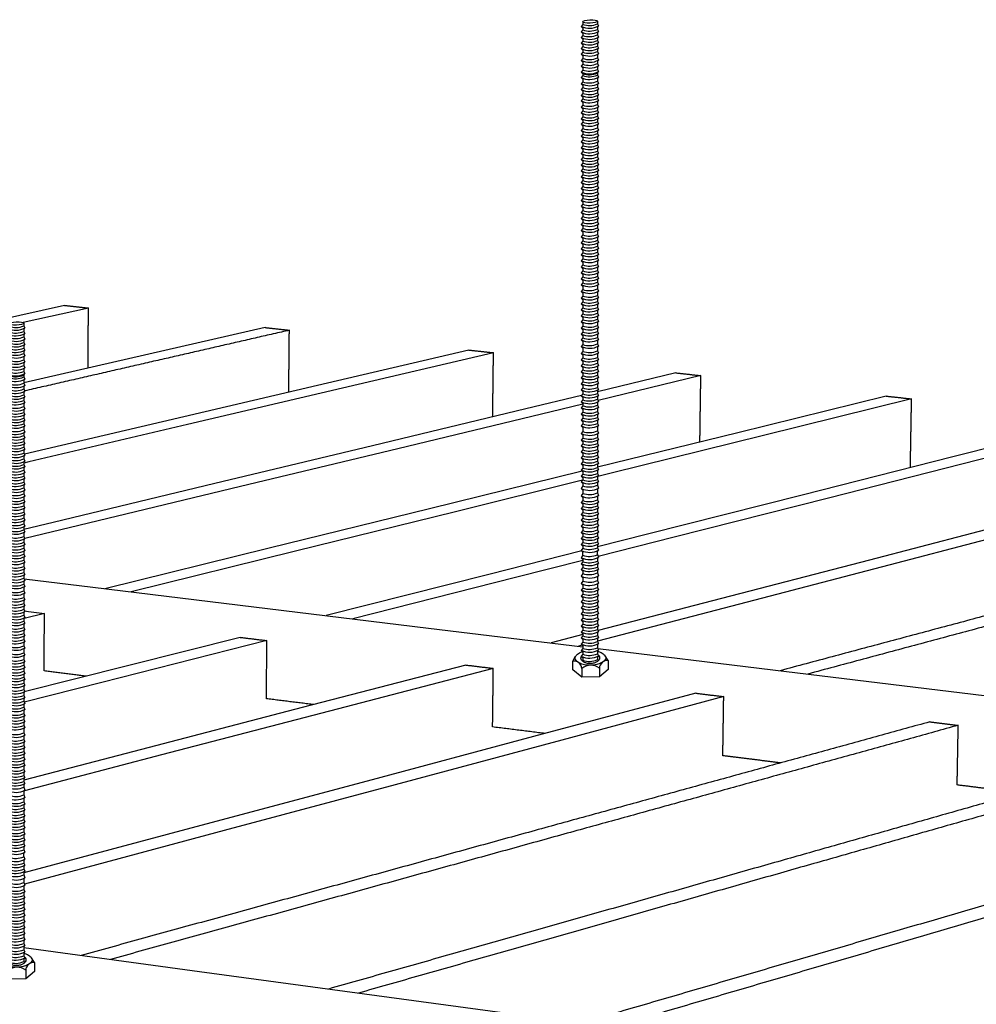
# Model space of a CAD drawing. Header units: millimetres. Extents: x 2538 to 24562, y 4449 to 23795.
# Tile 22 of 256: x 7287 to 7517, y 6933 to 7170. Entities that reach past the tile are written whole.
import ezdxf

# ---------------------------------------------------------------- set-up
doc = ezdxf.new("R2010")
doc.units = ezdxf.units.MM
doc.layers.add('_HD_tornillo', color=30, linetype='Continuous')
doc.layers.add('Make2D$Visible$Curves', color=7, linetype='Continuous', true_color=0x000000)

# ---------------------------------------------------------------- blocks, each defined once
blk = doc.blocks.new('varilla roscada ISO')
for p, q in [((1059.908, -963.578), (1059.822, -963.695)), ((1059.822, -963.695), (1059.908, -963.791)), ((1059.908, -963.455), (1059.908, -963.578)), ((1059.908, -963.777), (1059.908, -963.901)), ((1060.76, -963.391), (1060.76, -963.521)), ((1060.76, -963.421), (1060.76, -963.545)), ((1060.76, -963.758), (1060.832, -963.67)), ((1060.76, -963.744), (1060.76, -963.868)), ((1060.761, -963.545), (1060.832, -963.67)), ((1059.908, -963.901), (1059.822, -964.017)), ((1059.822, -964.017), (1059.908, -964.114)), ((1059.908, -964.223), (1059.822, -964.339)), ((1059.822, -964.339), (1059.908, -964.436)), ((1059.908, -964.1), (1059.908, -964.223)), ((1060.76, -964.081), (1060.832, -963.993)), ((1060.76, -964.066), (1060.76, -964.19)), ((1060.76, -964.403), (1060.832, -964.315)), ((1060.761, -963.867), (1060.832, -963.993)), ((1060.761, -964.19), (1060.832, -964.315)), ((1059.908, -964.546), (1059.822, -964.662)), ((1059.822, -964.662), (1059.908, -964.759)), ((1059.908, -964.868), (1059.822, -964.984)), ((1059.908, -964.422), (1059.908, -964.546)), ((1059.908, -964.744), (1059.908, -964.868)), ((1060.76, -964.389), (1060.76, -964.513)), ((1060.76, -964.726), (1060.832, -964.638)), ((1060.76, -964.711), (1060.76, -964.835)), ((1060.761, -964.512), (1060.832, -964.638)), ((1060.761, -964.835), (1060.832, -964.96)), ((1059.822, -964.984), (1059.908, -965.081)), ((1059.908, -965.191), (1059.822, -965.307)), ((1059.822, -965.307), (1059.908, -965.404)), ((1059.908, -965.081), (1059.908, -965.191)), ((1059.908, -965.404), (1059.908, -965.552)), ((1060.76, -965.048), (1060.832, -964.96)), ((1060.76, -965.048), (1060.76, -965.158)), ((1060.76, -965.371), (1060.832, -965.283)), ((1060.76, -965.371), (1060.76, -965.518)), ((1060.761, -965.157), (1060.832, -965.283)), ((1059.908, -965.552), (1059.822, -965.668)), ((1059.822, -965.668), (1059.908, -965.765)), ((1059.822, -965.668), (1059.908, -965.765)), ((1059.908, -965.887), (1059.822, -966.003)), ((1059.822, -966.003), (1059.908, -966.1)), ((1059.908, -965.765), (1059.908, -965.887)), ((1060.76, -965.731), (1060.832, -965.644)), ((1060.76, -965.731), (1060.832, -965.644)), ((1060.76, -965.731), (1060.76, -965.854)), ((1060.76, -966.067), (1060.832, -965.979)), ((1060.761, -965.518), (1060.832, -965.644)), ((1060.761, -965.853), (1060.832, -965.979)), ((1059.908, -966.224), (1059.822, -966.34)), ((1059.822, -966.34), (1059.908, -966.437)), ((1059.908, -966.546), (1059.822, -966.662)), ((1059.908, -966.1), (1059.908, -966.224)), ((1059.908, -966.437), (1059.908, -966.546)), ((1060.76, -966.067), (1060.76, -966.191)), ((1060.76, -966.404), (1060.832, -966.316)), ((1060.76, -966.404), (1060.76, -966.513)), ((1060.761, -966.19), (1060.832, -966.316)), ((1060.761, -966.513), (1060.832, -966.638)), ((1059.822, -966.662), (1059.908, -966.759)), ((1059.908, -966.907), (1059.822, -967.023)), ((1059.822, -967.023), (1059.908, -967.12)), ((1059.822, -967.023), (1059.908, -967.12)), ((1059.908, -966.759), (1059.908, -966.907)), ((1059.908, -967.12), (1059.908, -967.243)), ((1060.76, -966.726), (1060.832, -966.638)), ((1060.76, -966.726), (1060.76, -966.874)), ((1060.76, -967.087), (1060.832, -966.999)), ((1060.76, -967.087), (1060.832, -966.999)), ((1060.76, -967.087), (1060.76, -967.209)), ((1060.761, -966.873), (1060.832, -966.999)), ((1059.908, -967.243), (1059.822, -967.359)), ((1059.822, -967.359), (1059.908, -967.456)), ((1059.908, -967.579), (1059.822, -967.696)), ((1059.822, -967.696), (1059.908, -967.792)), ((1059.908, -967.456), (1059.908, -967.579)), ((1060.76, -967.423), (1060.832, -967.335)), ((1060.76, -967.423), (1060.76, -967.546)), ((1060.76, -967.759), (1060.832, -967.672)), ((1060.76, -967.759), (1060.76, -967.869)), ((1060.761, -967.209), (1060.832, -967.335)), ((1060.761, -967.546), (1060.832, -967.672)), ((1059.908, -967.902), (1059.822, -968.018)), ((1059.822, -968.018), (1059.908, -968.115)), ((1059.908, -968.263), (1059.822, -968.379)), ((1059.908, -967.792), (1059.908, -967.902)), ((1059.908, -968.115), (1059.908, -968.263)), ((1060.76, -968.082), (1060.832, -967.994)), ((1060.76, -968.082), (1060.76, -968.23)), ((1060.761, -967.868), (1060.832, -967.994)), ((1060.761, -968.229), (1060.832, -968.355)), ((1059.822, -968.379), (1059.908, -968.476)), ((1059.822, -968.379), (1059.908, -968.476)), ((1059.908, -968.598), (1059.822, -968.714)), ((1059.822, -968.714), (1059.908, -968.811)), ((1059.908, -968.476), (1059.908, -968.598)), ((1059.908, -968.811), (1059.908, -968.935)), ((1060.76, -968.443), (1060.832, -968.355)), ((1060.76, -968.443), (1060.832, -968.355)), ((1060.76, -968.443), (1060.76, -968.565)), ((1060.76, -968.778), (1060.832, -968.69)), ((1060.76, -968.778), (1060.76, -968.902)), ((1060.761, -968.565), (1060.832, -968.69)), ((1060.761, -968.901), (1060.832, -969.027)), ((1059.908, -968.935), (1059.822, -969.051)), ((1059.822, -969.051), (1059.908, -969.148)), ((1059.908, -969.258), (1059.822, -969.374)), ((1059.822, -969.374), (1059.908, -969.471)), ((1059.908, -969.148), (1059.908, -969.258)), ((1059.908, -969.471), (1059.908, -969.618)), ((1060.76, -969.115), (1060.832, -969.027)), ((1060.76, -969.115), (1060.76, -969.224)), ((1060.76, -969.437), (1060.832, -969.35)), ((1060.76, -969.437), (1060.76, -969.585)), ((1060.761, -969.224), (1060.832, -969.35)), ((1059.908, -969.618), (1059.822, -969.735)), ((1059.822, -969.735), (1059.908, -969.831)), ((1059.908, -969.943), (1059.822, -970.059)), ((1059.822, -970.059), (1059.908, -970.156)), ((1059.908, -969.831), (1059.908, -969.943)), ((1060.76, -969.798), (1060.832, -969.711)), ((1060.76, -969.798), (1060.76, -969.91)), ((1060.76, -970.123), (1060.832, -970.035)), ((1060.761, -969.585), (1060.832, -969.711)), ((1060.761, -969.909), (1060.832, -970.035)), ((1059.908, -970.279), (1059.822, -970.395)), ((1059.822, -970.395), (1059.908, -970.492)), ((1059.908, -970.615), (1059.822, -970.731)), ((1059.908, -970.156), (1059.908, -970.279)), ((1059.908, -970.492), (1059.908, -970.615)), ((1060.76, -970.123), (1060.76, -970.245)), ((1060.76, -970.458), (1060.832, -970.371)), ((1060.76, -970.458), (1060.76, -970.582)), ((1060.761, -970.245), (1060.832, -970.371)), ((1060.761, -970.582), (1060.832, -970.707)), ((1059.822, -970.731), (1059.908, -970.828)), ((1059.908, -970.958), (1059.822, -971.075)), ((1059.822, -971.075), (1059.908, -971.171)), ((1059.908, -970.828), (1059.908, -970.958)), ((1059.908, -971.171), (1059.908, -971.297)), ((1060.76, -970.795), (1060.832, -970.707)), ((1060.76, -970.795), (1060.76, -970.925)), ((1060.76, -971.138), (1060.832, -971.05)), ((1060.76, -971.138), (1060.76, -971.264)), ((1060.761, -970.925), (1060.832, -971.05)), ((1059.908, -971.297), (1059.822, -971.413)), ((1059.822, -971.413), (1059.908, -971.51)), ((1059.908, -971.622), (1059.822, -971.738)), ((1059.822, -971.738), (1059.908, -971.835)), ((1059.908, -971.51), (1059.908, -971.622)), ((1060.76, -971.477), (1060.832, -971.389)), ((1060.76, -971.477), (1060.76, -971.589)), ((1060.76, -971.802), (1060.832, -971.714)), ((1060.761, -971.264), (1060.832, -971.389)), ((1060.761, -971.588), (1060.832, -971.714)), ((1059.908, -971.957), (1059.822, -972.074)), ((1059.822, -972.074), (1059.908, -972.17)), ((1059.908, -972.294), (1059.822, -972.41)), ((1059.908, -971.835), (1059.908, -971.957)), ((1059.908, -972.17), (1059.908, -972.294)), ((1060.76, -971.802), (1060.76, -971.924)), ((1060.76, -972.137), (1060.832, -972.049)), ((1060.76, -972.137), (1060.76, -972.261)), ((1060.761, -971.924), (1060.832, -972.049)), ((1060.761, -972.26), (1060.832, -972.386)), ((1059.822, -972.41), (1059.908, -972.507)), ((1059.908, -972.637), (1059.822, -972.753)), ((1059.822, -972.753), (1059.908, -972.85)), ((1059.908, -972.507), (1059.908, -972.637)), ((1059.908, -972.85), (1059.908, -972.98)), ((1060.76, -972.474), (1060.832, -972.386)), ((1060.76, -972.474), (1060.76, -972.604)), ((1060.76, -972.817), (1060.832, -972.729)), ((1060.76, -972.817), (1060.76, -972.947)), ((1060.761, -972.603), (1060.832, -972.729)), ((1059.908, -972.98), (1059.822, -973.096)), ((1059.822, -973.096), (1059.908, -973.193)), ((1059.908, -973.326), (1059.822, -973.443)), ((1059.822, -973.443), (1059.908, -973.539)), ((1059.908, -973.193), (1059.908, -973.326)), ((1060.76, -973.16), (1060.832, -973.072)), ((1060.76, -973.16), (1060.76, -973.293)), ((1060.76, -973.506), (1060.832, -973.419)), ((1060.761, -972.947), (1060.832, -973.072)), ((1060.761, -973.293), (1060.832, -973.419)), ((1059.908, -973.67), (1059.822, -973.786)), ((1059.822, -973.786), (1059.908, -973.883)), ((1059.908, -974.013), (1059.822, -974.129)), ((1059.908, -973.539), (1059.908, -973.67)), ((1059.908, -973.883), (1059.908, -974.013)), ((1060.76, -973.506), (1060.76, -973.636)), ((1060.76, -973.849), (1060.832, -973.762)), ((1060.76, -973.849), (1060.76, -973.979)), ((1060.761, -973.636), (1060.832, -973.762)), ((1060.761, -973.979), (1060.832, -974.105)), ((1059.822, -974.129), (1059.908, -974.226)), ((1059.908, -974.378), (1059.822, -974.494)), ((1059.822, -974.494), (1059.908, -974.591)), ((1059.908, -974.226), (1059.908, -974.378)), ((1059.908, -974.591), (1059.908, -974.724)), ((1060.76, -974.192), (1060.832, -974.105)), ((1060.76, -974.192), (1060.76, -974.344)), ((1060.76, -974.557), (1060.832, -974.47)), ((1060.76, -974.557), (1060.76, -974.691)), ((1060.761, -974.344), (1060.832, -974.47)), ((1059.908, -974.724), (1059.822, -974.84)), ((1059.822, -974.84), (1059.908, -974.937)), ((1059.908, -975.067), (1059.822, -975.183)), ((1059.822, -975.183), (1059.908, -975.28)), ((1059.908, -974.937), (1059.908, -975.067)), ((1060.76, -974.904), (1060.832, -974.816)), ((1060.76, -974.904), (1060.76, -975.034)), ((1060.76, -975.247), (1060.832, -975.159)), ((1060.761, -974.69), (1060.832, -974.816)), ((1060.761, -975.033), (1060.832, -975.159)), ((1059.908, -975.41), (1059.822, -975.526)), ((1059.822, -975.526), (1059.908, -975.623)), ((1059.908, -975.28), (1059.908, -975.41)), ((1059.908, -975.623), (1059.908, -975.79)), ((1060.76, -975.247), (1060.76, -975.377)), ((1060.76, -975.59), (1060.832, -975.502)), ((1060.76, -975.59), (1060.76, -975.757)), ((1060.761, -975.376), (1060.832, -975.502)), ((1060.761, -975.757), (1060.832, -975.882)), ((1059.908, -975.79), (1059.822, -975.906)), ((1059.822, -975.906), (1059.908, -976.003)), ((1059.908, -976.133), (1059.822, -976.25)), ((1059.822, -976.25), (1059.908, -976.346)), ((1059.908, -976.003), (1059.908, -976.133)), ((1060.76, -975.97), (1060.832, -975.882)), ((1060.76, -975.97), (1060.76, -976.1)), ((1060.76, -976.313), (1060.832, -976.225)), ((1060.76, -976.313), (1060.76, -976.446)), ((1060.761, -976.1), (1060.832, -976.225)), ((1059.908, -976.48), (1059.822, -976.596)), ((1059.822, -976.596), (1059.908, -976.693)), ((1059.908, -976.823), (1059.822, -976.939)), ((1059.908, -976.346), (1059.908, -976.48)), ((1059.908, -976.693), (1059.908, -976.823)), ((1060.76, -976.659), (1060.832, -976.572)), ((1060.76, -976.659), (1060.76, -976.789)), ((1060.761, -976.446), (1060.832, -976.572)), ((1060.761, -976.789), (1060.832, -976.915)), ((1059.822, -976.939), (1059.908, -977.036)), ((1059.908, -977.166), (1059.822, -977.282)), ((1059.822, -977.282), (1059.908, -977.379)), ((1059.908, -977.036), (1059.908, -977.166)), ((1059.908, -977.379), (1059.908, -977.531)), ((1060.76, -977.002), (1060.832, -976.915)), ((1060.76, -977.002), (1060.76, -977.133)), ((1060.76, -977.346), (1060.832, -977.258)), ((1060.76, -977.346), (1060.76, -977.497)), ((1060.761, -977.132), (1060.832, -977.258)), ((1059.908, -977.531), (1059.822, -977.647)), ((1059.822, -977.647), (1059.908, -977.744)), ((1059.908, -977.877), (1059.822, -977.993)), ((1059.822, -977.993), (1059.908, -978.09)), ((1059.908, -977.744), (1059.908, -977.877)), ((1060.76, -977.71), (1060.832, -977.623)), ((1060.76, -977.71), (1060.76, -977.844)), ((1060.76, -978.057), (1060.832, -977.969)), ((1060.761, -977.497), (1060.832, -977.623)), ((1060.761, -977.843), (1060.832, -977.969)), ((1059.908, -978.22), (1059.822, -978.336)), ((1059.822, -978.336), (1059.908, -978.433)), ((1059.908, -978.563), (1059.822, -978.679)), ((1059.908, -978.09), (1059.908, -978.22)), ((1059.908, -978.433), (1059.908, -978.563)), ((1060.76, -978.057), (1060.76, -978.187)), ((1060.76, -978.4), (1060.832, -978.312)), ((1060.76, -978.4), (1060.76, -978.53)), ((1060.761, -978.186), (1060.832, -978.312)), ((1060.761, -978.529), (1060.832, -978.655)), ((1059.822, -978.679), (1059.908, -978.776)), ((1059.908, -978.95), (1059.822, -979.066)), ((1059.822, -979.066), (1059.908, -979.163)), ((1059.908, -978.776), (1059.908, -978.95)), ((1059.908, -979.163), (1059.908, -979.33)), ((1060.76, -978.743), (1060.832, -978.655)), ((1060.76, -978.743), (1060.76, -978.917)), ((1060.76, -979.13), (1060.832, -979.042)), ((1060.76, -979.13), (1060.76, -979.297)), ((1060.761, -978.916), (1060.832, -979.042)), ((1059.908, -979.33), (1059.822, -979.446)), ((1059.822, -979.446), (1059.908, -979.543)), ((1059.908, -979.673), (1059.822, -979.789)), ((1059.908, -979.543), (1059.908, -979.673)), ((1060.76, -979.51), (1060.832, -979.422)), ((1060.76, -979.51), (1060.76, -979.64)), ((1060.76, -979.853), (1060.832, -979.765)), ((1060.761, -979.297), (1060.832, -979.422)), ((1060.761, -979.64), (1060.832, -979.765)), ((1059.822, -979.789), (1059.908, -979.886)), ((1059.908, -980.019), (1059.822, -980.136)), ((1059.822, -980.136), (1059.908, -980.233)), ((1059.908, -979.886), (1059.908, -980.019)), ((1059.908, -980.233), (1059.908, -980.363)), ((1060.76, -979.853), (1060.76, -979.986)), ((1060.76, -980.199), (1060.832, -980.112)), ((1060.76, -980.199), (1060.76, -980.329)), ((1060.761, -979.986), (1060.832, -980.112)), ((1060.761, -980.329), (1060.832, -980.455)), ((1059.908, -980.363), (1059.822, -980.479)), ((1059.822, -980.479), (1059.908, -980.576)), ((1059.908, -980.706), (1059.822, -980.822)), ((1059.822, -980.822), (1059.908, -980.919)), ((1059.908, -980.576), (1059.908, -980.706)), ((1060.76, -980.542), (1060.832, -980.455)), ((1060.76, -980.542), (1060.76, -980.672)), ((1060.76, -980.885), (1060.832, -980.798)), ((1060.76, -980.885), (1060.76, -981.037)), ((1060.761, -980.672), (1060.832, -980.798)), ((1059.908, -981.071), (1059.822, -981.187)), ((1059.822, -981.187), (1059.908, -981.284)), ((1059.908, -981.417), (1059.822, -981.533)), ((1059.908, -980.919), (1059.908, -981.071)), ((1059.908, -981.284), (1059.908, -981.417)), ((1060.76, -981.25), (1060.832, -981.163)), ((1060.76, -981.25), (1060.76, -981.384)), ((1060.761, -981.037), (1060.832, -981.163)), ((1060.761, -981.383), (1060.832, -981.509)), ((1059.822, -981.533), (1059.908, -981.63)), ((1059.908, -981.76), (1059.822, -981.876)), ((1059.822, -981.876), (1059.908, -981.973)), ((1059.908, -981.63), (1059.908, -981.76)), ((1059.908, -981.973), (1059.908, -982.138)), ((1060.76, -981.597), (1060.832, -981.509)), ((1060.76, -981.597), (1060.76, -981.727)), ((1060.76, -981.94), (1060.832, -981.852)), ((1060.76, -981.94), (1060.76, -982.105)), ((1060.761, -981.726), (1060.832, -981.852)), ((1059.908, -982.138), (1059.822, -982.254)), ((1059.822, -982.254), (1059.908, -982.351)), ((1059.908, -982.541), (1059.822, -982.657)), ((1059.908, -982.351), (1059.908, -982.541)), ((1060.76, -982.318), (1060.832, -982.23)), ((1060.76, -982.318), (1060.76, -982.508)), ((1060.761, -982.104), (1060.832, -982.23)), ((1060.761, -982.507), (1060.832, -982.633)), ((1059.822, -982.657), (1059.908, -982.754)), ((1059.908, -982.921), (1059.822, -983.038)), ((1059.822, -983.038), (1059.908, -983.134)), ((1059.908, -982.754), (1059.908, -982.921)), ((1059.908, -983.134), (1059.908, -983.264)), ((1060.76, -982.721), (1060.832, -982.633)), ((1060.76, -982.721), (1060.76, -982.888)), ((1060.76, -983.101), (1060.832, -983.013)), ((1060.76, -983.101), (1060.76, -983.231)), ((1060.761, -982.888), (1060.832, -983.013)), ((1059.908, -983.264), (1059.822, -983.381)), ((1059.822, -983.381), (1059.908, -983.477)), ((1059.908, -983.611), (1059.822, -983.727)), ((1059.822, -983.727), (1059.908, -983.824)), ((1059.908, -983.477), (1059.908, -983.611)), ((1060.76, -983.444), (1060.832, -983.357)), ((1060.76, -983.444), (1060.76, -983.577)), ((1060.76, -983.79), (1060.832, -983.703)), ((1060.761, -983.231), (1060.832, -983.357)), ((1060.761, -983.577), (1060.832, -983.703)), ((1059.908, -983.954), (1059.822, -984.07)), ((1059.822, -984.07), (1059.908, -984.167)), ((1059.908, -984.297), (1059.822, -984.413)), ((1059.908, -983.824), (1059.908, -983.954)), ((1059.908, -984.167), (1059.908, -984.297)), ((1060.76, -983.79), (1060.76, -983.921)), ((1060.76, -984.134), (1060.832, -984.046)), ((1060.76, -984.134), (1060.76, -984.264)), ((1060.761, -983.92), (1060.832, -984.046)), ((1060.761, -984.263), (1060.832, -984.389)), ((1059.822, -984.413), (1059.908, -984.51)), ((1059.908, -984.662), (1059.822, -984.778)), ((1059.822, -984.778), (1059.908, -984.875)), ((1059.908, -984.51), (1059.908, -984.662)), ((1059.908, -984.875), (1059.908, -985.008)), ((1060.76, -984.477), (1060.832, -984.389)), ((1060.76, -984.477), (1060.76, -984.629)), ((1060.76, -984.842), (1060.832, -984.754)), ((1060.76, -984.842), (1060.76, -984.975)), ((1060.761, -984.628), (1060.832, -984.754)), ((1059.908, -985.008), (1059.822, -985.124)), ((1059.822, -985.124), (1059.908, -985.221)), ((1059.908, -985.351), (1059.822, -985.467)), ((1059.822, -985.467), (1059.908, -985.564)), ((1059.908, -985.221), (1059.908, -985.351)), ((1060.76, -985.188), (1060.832, -985.1)), ((1060.76, -985.188), (1060.76, -985.318)), ((1060.76, -985.531), (1060.832, -985.443)), ((1060.761, -984.974), (1060.832, -985.1)), ((1060.761, -985.317), (1060.832, -985.443)), ((1059.908, -985.694), (1059.822, -985.81)), ((1059.822, -985.81), (1059.908, -985.907)), ((1059.908, -985.564), (1059.908, -985.694)), ((1059.908, -985.907), (1059.908, -986.061)), ((1060.76, -985.531), (1060.76, -985.661)), ((1060.76, -985.874), (1060.832, -985.786)), ((1060.76, -985.874), (1060.76, -986.028)), ((1060.761, -985.66), (1060.832, -985.786)), ((1060.761, -986.027), (1060.832, -986.153)), ((1059.908, -986.061), (1059.822, -986.177)), ((1059.822, -986.177), (1059.908, -986.274)), ((1059.908, -986.404), (1059.822, -986.52)), ((1059.822, -986.52), (1059.908, -986.617)), ((1059.908, -986.274), (1059.908, -986.404)), ((1059.908, -986.617), (1059.908, -986.747)), ((1060.76, -986.241), (1060.832, -986.153)), ((1060.76, -986.241), (1060.76, -986.371)), ((1060.76, -986.584), (1060.832, -986.496)), ((1060.76, -986.584), (1060.76, -986.714)), ((1060.761, -986.37), (1060.832, -986.496)), ((1059.908, -986.747), (1059.822, -986.863)), ((1059.822, -986.863), (1059.908, -986.96)), ((1059.908, -987.185), (1059.822, -987.301)), ((1059.908, -986.96), (1059.908, -987.185)), ((1060.76, -986.927), (1060.832, -986.839)), ((1060.76, -986.927), (1060.76, -987.152)), ((1060.761, -986.713), (1060.832, -986.839)), ((1060.761, -987.151), (1060.832, -987.277)), ((1059.822, -987.301), (1059.908, -987.398)), ((1059.908, -987.566), (1059.822, -987.682)), ((1059.822, -987.682), (1059.908, -987.779)), ((1059.908, -987.398), (1059.908, -987.566)), ((1060.76, -987.365), (1060.832, -987.277)), ((1060.76, -987.365), (1060.76, -987.532)), ((1060.76, -987.745), (1060.832, -987.658)), ((1060.76, -987.745), (1060.76, -987.875)), ((1060.761, -987.532), (1060.832, -987.658)), ((1059.908, -987.909), (1059.822, -988.025)), ((1059.822, -988.025), (1059.908, -988.122)), ((1059.908, -988.255), (1059.822, -988.371)), ((1059.908, -987.779), (1059.908, -987.909)), ((1059.908, -988.122), (1059.908, -988.255)), ((1060.76, -988.089), (1060.832, -988.001)), ((1060.76, -988.089), (1060.76, -988.222)), ((1060.761, -987.875), (1060.832, -988.001)), ((1060.761, -988.221), (1060.832, -988.347)), ((1059.822, -988.371), (1059.908, -988.468)), ((1059.908, -988.598), (1059.822, -988.714)), ((1059.822, -988.714), (1059.908, -988.811)), ((1059.908, -988.468), (1059.908, -988.598)), ((1059.908, -988.811), (1059.908, -988.941)), ((1060.76, -988.435), (1060.832, -988.347)), ((1060.76, -988.435), (1060.76, -988.565)), ((1060.76, -988.778), (1060.832, -988.69)), ((1060.76, -988.778), (1060.76, -988.908)), ((1060.761, -988.564), (1060.832, -988.69)), ((1059.908, -988.941), (1059.822, -989.057)), ((1059.822, -989.057), (1059.908, -989.154)), ((1059.908, -989.306), (1059.822, -989.422)), ((1059.822, -989.422), (1059.908, -989.519)), ((1059.908, -989.154), (1059.908, -989.306)), ((1060.76, -989.121), (1060.832, -989.033)), ((1060.76, -989.121), (1060.76, -989.273)), ((1060.76, -989.486), (1060.832, -989.398)), ((1060.761, -988.907), (1060.832, -989.033)), ((1060.761, -989.272), (1060.832, -989.398)), ((1059.908, -989.652), (1059.822, -989.768)), ((1059.822, -989.768), (1059.908, -989.865)), ((1059.908, -989.995), (1059.822, -990.111)), ((1059.908, -989.519), (1059.908, -989.652)), ((1059.908, -989.865), (1059.908, -989.995)), ((1060.76, -989.486), (1060.76, -989.619)), ((1060.76, -989.832), (1060.832, -989.744)), ((1060.76, -989.832), (1060.76, -989.962)), ((1060.761, -989.618), (1060.832, -989.744)), ((1060.761, -989.962), (1060.832, -990.087)), ((1059.822, -990.111), (1059.908, -990.208)), ((1059.908, -990.338), (1059.822, -990.492)), ((1059.822, -990.492), (1059.908, -990.589)), ((1059.908, -990.208), (1059.908, -990.338)), ((1059.908, -990.589), (1059.908, -990.776)), ((1060.76, -990.175), (1060.832, -990.087)), ((1060.76, -990.175), (1060.76, -990.305)), ((1060.76, -990.556), (1060.832, -990.468)), ((1060.76, -990.556), (1060.76, -990.742)), ((1060.761, -990.305), (1060.832, -990.468)), ((1059.908, -990.776), (1059.822, -990.92)), ((1059.822, -990.92), (1059.908, -991.017)), ((1059.908, -991.184), (1059.822, -991.301)), ((1059.908, -991.017), (1059.908, -991.184)), ((1060.76, -990.984), (1060.832, -990.896)), ((1060.76, -990.984), (1060.76, -991.151)), ((1060.761, -990.742), (1060.832, -990.896)), ((1060.761, -991.151), (1060.832, -991.277)), ((1059.822, -991.301), (1059.908, -991.397)), ((1059.908, -991.527), (1059.822, -991.644)), ((1059.822, -991.644), (1059.908, -991.74)), ((1059.908, -991.397), (1059.908, -991.527)), ((1059.908, -991.74), (1059.908, -991.874)), ((1060.76, -991.364), (1060.832, -991.277)), ((1060.76, -991.364), (1060.76, -991.494)), ((1060.76, -991.707), (1060.832, -991.62)), ((1060.76, -991.707), (1060.76, -991.84)), ((1060.761, -991.494), (1060.832, -991.62)), ((1059.908, -991.874), (1059.822, -991.99)), ((1059.822, -991.99), (1059.908, -992.087)), ((1059.908, -992.217), (1059.822, -992.333)), ((1059.908, -992.087), (1059.908, -992.217)), ((1060.76, -992.053), (1060.832, -991.966)), ((1060.76, -992.053), (1060.76, -992.184)), ((1060.76, -992.397), (1060.832, -992.309)), ((1060.761, -991.84), (1060.832, -991.966)), ((1060.761, -992.183), (1060.832, -992.309)), ((1059.822, -992.333), (1059.908, -992.43)), ((1059.908, -992.56), (1059.822, -992.676)), ((1059.822, -992.676), (1059.908, -992.773)), ((1059.908, -992.43), (1059.908, -992.56)), ((1059.908, -992.773), (1059.908, -992.925)), ((1060.76, -992.397), (1060.76, -992.527)), ((1060.76, -992.74), (1060.832, -992.652)), ((1060.76, -992.74), (1060.76, -992.892)), ((1060.761, -992.526), (1060.832, -992.652)), ((1060.761, -992.891), (1060.832, -993.017)), ((1059.908, -992.925), (1059.822, -993.041)), ((1059.822, -993.041), (1059.908, -993.138)), ((1059.908, -993.271), (1059.822, -993.387)), ((1059.822, -993.387), (1059.908, -993.484)), ((1059.908, -993.138), (1059.908, -993.271)), ((1060.76, -993.105), (1060.832, -993.017)), ((1060.76, -993.105), (1060.76, -993.238)), ((1060.76, -993.451), (1060.832, -993.363)), ((1060.76, -993.451), (1060.76, -993.581)), ((1060.761, -993.237), (1060.832, -993.363)), ((1059.908, -993.614), (1059.822, -993.73)), ((1059.822, -993.73), (1059.908, -993.827)), ((1059.908, -993.957), (1059.822, -994.088)), ((1059.908, -993.484), (1059.908, -993.614)), ((1059.908, -993.827), (1059.908, -993.957)), ((1060.76, -993.794), (1060.832, -993.706)), ((1060.76, -993.794), (1060.76, -993.924)), ((1060.761, -993.58), (1060.832, -993.706)), ((1060.761, -993.923), (1060.832, -994.064)), ((1059.822, -994.088), (1059.908, -994.185)), ((1059.908, -994.362), (1059.822, -994.505)), ((1059.822, -994.505), (1059.908, -994.602)), ((1059.908, -994.362), (1059.908, -994.185)), ((1059.908, -994.602), (1059.908, -994.735)), ((1060.76, -994.152), (1060.832, -994.064)), ((1060.76, -994.569), (1060.832, -994.481)), ((1060.76, -994.569), (1060.76, -994.702)), ((1060.761, -994.328), (1060.761, -994.15)), ((1060.761, -994.328), (1060.832, -994.481)), ((1059.908, -994.735), (1059.822, -994.851)), ((1059.822, -994.851), (1059.908, -994.948)), ((1059.908, -995.078), (1059.822, -995.194)), ((1059.908, -994.948), (1059.908, -995.078)), ((1060.76, -994.915), (1060.832, -994.827)), ((1060.76, -994.915), (1060.76, -995.045)), ((1060.76, -995.258), (1060.832, -995.17)), ((1060.761, -994.701), (1060.832, -994.827)), ((1060.761, -995.044), (1060.832, -995.17)), ((1059.822, -995.194), (1059.908, -995.291)), ((1059.908, -995.421), (1059.822, -995.575)), ((1059.822, -995.575), (1059.908, -995.672)), ((1059.908, -995.291), (1059.908, -995.421)), ((1059.908, -995.672), (1059.908, -995.858)), ((1060.76, -995.258), (1060.76, -995.388)), ((1060.76, -995.639), (1060.832, -995.551)), ((1060.76, -995.639), (1060.76, -995.825)), ((1060.761, -995.387), (1060.832, -995.551)), ((1059.908, -995.858), (1059.822, -996.003)), ((1059.822, -996.003), (1059.908, -996.1)), ((1059.908, -996.267), (1059.822, -996.383)), ((1059.908, -996.1), (1059.908, -996.267)), ((1060.76, -996.067), (1060.832, -995.979)), ((1060.76, -996.067), (1060.76, -996.234)), ((1060.761, -995.825), (1060.832, -995.979)), ((1060.761, -996.233), (1060.832, -996.359)), ((1059.822, -996.383), (1059.908, -996.48)), ((1059.908, -996.61), (1059.822, -996.726)), ((1059.822, -996.726), (1059.908, -996.823)), ((1059.908, -996.48), (1059.908, -996.61)), ((1059.908, -996.823), (1059.908, -996.956)), ((1060.76, -996.447), (1060.832, -996.359)), ((1060.76, -996.447), (1060.76, -996.577)), ((1060.76, -996.79), (1060.832, -996.702)), ((1060.76, -996.79), (1060.76, -996.923)), ((1060.761, -996.577), (1060.832, -996.702)), ((1059.908, -996.956), (1059.822, -997.073)), ((1059.822, -997.073), (1059.908, -997.169)), ((1059.908, -997.3), (1059.822, -997.416)), ((1059.822, -997.416), (1059.908, -997.513)), ((1059.908, -997.169), (1059.908, -997.3)), ((1060.76, -997.136), (1060.832, -997.049)), ((1060.76, -997.136), (1060.76, -997.266)), ((1060.76, -997.479), (1060.832, -997.392)), ((1060.761, -996.923), (1060.832, -997.049)), ((1060.761, -997.266), (1060.832, -997.392)), ((1059.908, -997.643), (1059.822, -997.759)), ((1059.822, -997.759), (1059.908, -997.856)), ((1059.908, -998.008), (1059.822, -998.124)), ((1059.908, -997.513), (1059.908, -997.643)), ((1059.908, -997.856), (1059.908, -998.008)), ((1060.76, -997.479), (1060.76, -997.609)), ((1060.76, -997.822), (1060.832, -997.735)), ((1060.76, -997.822), (1060.76, -997.974)), ((1060.761, -997.609), (1060.832, -997.735)), ((1060.761, -997.974), (1060.832, -998.1)), ((1059.822, -998.124), (1059.908, -998.221)), ((1059.908, -998.354), (1059.822, -998.47)), ((1059.822, -998.47), (1059.908, -998.567)), ((1059.908, -998.221), (1059.908, -998.354)), ((1059.908, -998.567), (1059.908, -998.697)), ((1060.76, -998.187), (1060.832, -998.1)), ((1060.76, -998.187), (1060.76, -998.321)), ((1060.76, -998.534), (1060.832, -998.446)), ((1060.76, -998.534), (1060.76, -998.664)), ((1060.761, -998.32), (1060.832, -998.446)), ((1059.908, -998.697), (1059.822, -998.813)), ((1059.822, -998.813), (1059.908, -998.91)), ((1059.908, -999.04), (1059.822, -999.156)), ((1059.822, -999.156), (1059.908, -999.253)), ((1059.908, -998.91), (1059.908, -999.04)), ((1060.76, -998.877), (1060.832, -998.789)), ((1060.76, -998.877), (1060.76, -999.007)), ((1060.76, -999.22), (1060.832, -999.132)), ((1060.761, -998.663), (1060.832, -998.789)), ((1060.761, -999.006), (1060.832, -999.132)), ((1059.908, -999.395), (1059.822, -999.511)), ((1059.822, -999.511), (1059.908, -999.608)), ((1059.908, -999.253), (1059.908, -999.395)), ((1059.908, -999.608), (1059.908, -999.76)), ((1060.76, -999.22), (1060.76, -999.362)), ((1060.76, -999.575), (1060.832, -999.487)), ((1060.76, -999.575), (1060.76, -999.727)), ((1060.761, -999.361), (1060.832, -999.487)), ((1060.761, -999.726), (1060.832, -999.852)), ((1059.334, -1000.5), (1059.5, -1000.215)), ((1059.908, -999.76), (1059.822, -999.876)), ((1059.822, -999.876), (1059.908, -999.973)), ((1059.908, -1000.106), (1059.822, -1000.222)), ((1059.822, -1000.222), (1059.908, -1000.319)), ((1059.908, -999.973), (1059.908, -1000.106)), ((1059.908, -1000.319), (1059.908, -1000.449)), ((1060.76, -999.94), (1060.832, -999.852)), ((1060.76, -999.94), (1060.76, -1000.073)), ((1060.76, -1000.286), (1060.832, -1000.198)), ((1060.76, -1000.286), (1060.76, -1000.416)), ((1060.761, -1000.072), (1060.832, -1000.198)), ((1061.383, -1000.473), (1061.21, -1000.192)), ((1059.341, -1001.012), (1059.334, -1000.5)), ((1059.908, -1000.449), (1059.881, -1000.486)), ((1060.761, -1000.415), (1060.803, -1000.489)), ((1061.383, -1000.473), (1061.39, -1000.985)), ((1059.859, -1001.432), (1059.341, -1001.012)), ((1059.852, -1000.92), (1059.859, -1001.432)), ((1060.883, -1001.419), (1059.859, -1001.432)), ((1060.876, -1000.906), (1060.883, -1001.419)), ((1061.39, -1000.985), (1060.883, -1001.419))]:
    blk.add_line(p, q)
for points in [[(1060.767, -999.932, -0.050174), (1060.979, -1000.006, -0.103273), (1061.188, -1000.161, -0.179504), (1061.243, -1000.304, -0.179504), (1061.192, -1000.448, -0.103273), (1060.987, -1000.609, -0.06305), (1060.721, -1000.702, -0.049252), (1060.362, -1000.743, -0.049252), (1060.003, -1000.712, -0.06305), (1059.734, -1000.626, -0.103273), (1059.525, -1000.47, -0.179504), (1059.47, -1000.328, -0.179504), (1059.521, -1000.183, -0.103273), (1059.726, -1000.022, -0.040066), (1059.892, -999.955)], [(1060.795, -1000.132, -0.054589), (1060.852, -1000.197, -0.152216), (1060.89, -1000.311, -0.152216), (1060.855, -1000.426, -0.106943), (1060.734, -1000.543, -0.074343), (1060.569, -1000.614, -0.060974), (1060.352, -1000.643, -0.060974), (1060.134, -1000.62, -0.074343), (1059.967, -1000.553, -0.106943), (1059.842, -1000.439, -0.152216), (1059.805, -1000.325, -0.124765), (1059.828, -1000.229, -0.124765)]]:
    blk.add_lwpolyline(points, format="xyb")
for centre, radius, start, end in [((1060.304, -962.689), 1.115, 244.4352, 298.2918), ((1060.293, -962.499), 1.146, 250.3854, 294.0751), ((1060.304, -963.011), 1.115, 244.4352, 298.2918), ((1060.304, -963.334), 1.115, 244.4352, 298.2918), ((1060.293, -962.822), 1.146, 250.3854, 294.0751), ((1060.293, -963.144), 1.146, 250.3854, 294.0751), ((1060.304, -963.656), 1.115, 244.4352, 298.2918), ((1060.293, -963.466), 1.146, 250.3854, 294.0751), ((1060.293, -963.789), 1.146, 250.3854, 294.0751), ((1060.304, -963.979), 1.115, 244.4352, 298.2918), ((1060.304, -964.301), 1.115, 244.4352, 298.2918), ((1060.293, -964.111), 1.146, 250.3854, 294.0751), ((1060.304, -964.662), 1.115, 244.4352, 298.2918), ((1060.304, -964.997), 1.115, 244.4352, 298.2918), ((1060.293, -964.472), 1.146, 250.3854, 294.0751), ((1060.293, -964.808), 1.146, 250.3854, 294.0751), ((1060.304, -965.334), 1.115, 244.4352, 298.2918), ((1060.293, -965.145), 1.146, 250.3854, 294.0751), ((1060.293, -965.358), 1.146, 250.3854, 294.0751), ((1060.293, -965.467), 1.146, 250.3854, 294.0751), ((1060.304, -965.657), 1.115, 244.4352, 298.2918), ((1060.304, -966.018), 1.115, 244.4352, 298.2918), ((1060.293, -965.828), 1.146, 250.3854, 294.0751), ((1060.304, -966.353), 1.115, 244.4352, 298.2918), ((1060.304, -966.69), 1.115, 244.4352, 298.2918), ((1060.293, -966.163), 1.146, 250.3854, 294.0751), ((1060.293, -966.5), 1.146, 250.3854, 294.0751), ((1060.304, -967.012), 1.115, 244.4352, 298.2918), ((1060.293, -966.823), 1.146, 250.3854, 294.0751), ((1060.293, -967.184), 1.146, 250.3854, 294.0751), ((1060.304, -967.373), 1.115, 244.4352, 298.2918), ((1060.304, -967.709), 1.115, 244.4352, 298.2918), ((1060.293, -967.519), 1.146, 250.3854, 294.0751), ((1060.293, -967.856), 1.146, 250.3854, 294.0751), ((1060.304, -968.045), 1.115, 244.4352, 298.2918), ((1060.304, -968.368), 1.115, 244.4352, 298.2918), ((1060.293, -968.178), 1.146, 250.3854, 294.0751), ((1060.304, -968.729), 1.115, 244.4352, 298.2918), ((1060.304, -969.053), 1.115, 244.4352, 298.2918), ((1060.293, -968.539), 1.146, 250.3854, 294.0751), ((1060.293, -968.864), 1.146, 250.3854, 294.0751), ((1060.304, -969.389), 1.115, 244.4352, 298.2918), ((1060.293, -969.199), 1.146, 250.3854, 294.0751), ((1060.293, -969.536), 1.146, 250.3854, 294.0751), ((1060.304, -969.726), 1.115, 244.4352, 298.2918), ((1060.304, -970.069), 1.115, 244.4352, 298.2918), ((1060.293, -969.879), 1.146, 250.3854, 294.0751), ((1060.304, -970.408), 1.115, 244.4352, 298.2918), ((1060.304, -970.732), 1.115, 244.4352, 298.2918), ((1060.293, -970.218), 1.146, 250.3854, 294.0751), ((1060.293, -970.543), 1.146, 250.3854, 294.0751), ((1060.304, -971.068), 1.115, 244.4352, 298.2918), ((1060.293, -970.878), 1.146, 250.3854, 294.0751), ((1060.293, -971.215), 1.146, 250.3854, 294.0751), ((1060.304, -971.405), 1.115, 244.4352, 298.2918), ((1060.304, -971.748), 1.115, 244.4352, 298.2918), ((1060.293, -971.558), 1.146, 250.3854, 294.0751), ((1060.304, -972.091), 1.115, 244.4352, 298.2918), ((1060.304, -972.437), 1.115, 244.4352, 298.2918), ((1060.293, -971.901), 1.146, 250.3854, 294.0751), ((1060.293, -972.247), 1.146, 250.3854, 294.0751), ((1060.304, -972.78), 1.115, 244.4352, 298.2918), ((1060.293, -972.59), 1.146, 250.3854, 294.0751), ((1060.293, -972.933), 1.146, 250.3854, 294.0751), ((1060.304, -973.123), 1.115, 244.4352, 298.2918), ((1060.304, -973.488), 1.115, 244.4352, 298.2918), ((1060.293, -973.298), 1.146, 250.3854, 294.0751), ((1060.304, -973.834), 1.115, 244.4352, 298.2918), ((1060.304, -974.177), 1.115, 244.4352, 298.2918), ((1060.293, -973.644), 1.146, 250.3854, 294.0751), ((1060.293, -973.988), 1.146, 250.3854, 294.0751), ((1060.304, -974.52), 1.115, 244.4352, 298.2918), ((1060.293, -974.331), 1.146, 250.3854, 294.0751), ((1060.293, -974.711), 1.146, 250.3854, 294.0751), ((1060.304, -974.901), 1.115, 244.4352, 298.2918), ((1060.304, -975.244), 1.115, 244.4352, 298.2918), ((1060.293, -975.054), 1.146, 250.3854, 294.0751), ((1060.304, -975.59), 1.115, 244.4352, 298.2918), ((1060.293, -975.4), 1.146, 250.3854, 294.0751), ((1060.293, -975.743), 1.146, 250.3854, 294.0751), ((1060.304, -975.933), 1.115, 244.4352, 298.2918), ((1060.304, -976.276), 1.115, 244.4352, 298.2918), ((1060.293, -976.086), 1.146, 250.3854, 294.0751), ((1060.304, -976.641), 1.115, 244.4352, 298.2918), ((1060.304, -976.987), 1.115, 244.4352, 298.2918), ((1060.293, -976.451), 1.146, 250.3854, 294.0751), ((1060.293, -976.798), 1.146, 250.3854, 294.0751), ((1060.304, -977.33), 1.115, 244.4352, 298.2918), ((1060.293, -977.141), 1.146, 250.3854, 294.0751), ((1060.293, -977.484), 1.146, 250.3854, 294.0751), ((1060.304, -977.673), 1.115, 244.4352, 298.2918), ((1060.304, -978.06), 1.115, 244.4352, 298.2918), ((1060.293, -977.87), 1.146, 250.3854, 294.0751), ((1060.304, -978.441), 1.115, 244.4352, 298.2918), ((1060.304, -978.784), 1.115, 244.4352, 298.2918), ((1060.293, -978.251), 1.146, 250.3854, 294.0751), ((1060.293, -978.594), 1.146, 250.3854, 294.0751), ((1060.304, -979.13), 1.115, 244.4352, 298.2918), ((1060.293, -978.94), 1.146, 250.3854, 294.0751), ((1060.293, -979.283), 1.146, 250.3854, 294.0751), ((1060.304, -979.473), 1.115, 244.4352, 298.2918), ((1060.304, -979.816), 1.115, 244.4352, 298.2918), ((1060.293, -979.626), 1.146, 250.3854, 294.0751), ((1060.304, -980.181), 1.115, 244.4352, 298.2918), ((1060.293, -979.991), 1.146, 250.3854, 294.0751), ((1060.293, -980.337), 1.146, 250.3854, 294.0751), ((1060.304, -980.527), 1.115, 244.4352, 298.2918), ((1060.304, -980.87), 1.115, 244.4352, 298.2918), ((1060.293, -980.681), 1.146, 250.3854, 294.0751), ((1060.304, -981.248), 1.115, 244.4352, 298.2918), ((1060.293, -981.059), 1.146, 250.3854, 294.0751), ((1060.293, -981.462), 1.146, 250.3854, 294.0751), ((1060.304, -981.651), 1.115, 244.4352, 298.2918), ((1060.304, -982.032), 1.115, 244.4352, 298.2918), ((1060.293, -981.842), 1.146, 250.3854, 294.0751), ((1060.304, -982.375), 1.115, 244.4352, 298.2918), ((1060.304, -982.721), 1.115, 244.4352, 298.2918), ((1060.293, -982.185), 1.146, 250.3854, 294.0751), ((1060.293, -982.531), 1.146, 250.3854, 294.0751), ((1060.304, -983.064), 1.115, 244.4352, 298.2918), ((1060.293, -982.874), 1.146, 250.3854, 294.0751), ((1060.293, -983.217), 1.146, 250.3854, 294.0751), ((1060.304, -983.407), 1.115, 244.4352, 298.2918), ((1060.304, -983.772), 1.115, 244.4352, 298.2918), ((1060.293, -983.582), 1.146, 250.3854, 294.0751), ((1060.304, -984.118), 1.115, 244.4352, 298.2918), ((1060.304, -984.461), 1.115, 244.4352, 298.2918), ((1060.293, -983.929), 1.146, 250.3854, 294.0751), ((1060.293, -984.272), 1.146, 250.3854, 294.0751), ((1060.304, -984.804), 1.115, 244.4352, 298.2918), ((1060.293, -984.615), 1.146, 250.3854, 294.0751), ((1060.293, -984.982), 1.146, 250.3854, 294.0751), ((1060.304, -985.171), 1.115, 244.4352, 298.2918), ((1060.304, -985.514), 1.115, 244.4352, 298.2918), ((1060.293, -985.325), 1.146, 250.3854, 294.0751), ((1060.304, -985.858), 1.115, 244.4352, 298.2918), ((1060.293, -985.668), 1.146, 250.3854, 294.0751), ((1060.293, -986.106), 1.146, 250.3854, 294.0751), ((1060.304, -986.296), 1.115, 244.4352, 298.2918), ((1060.304, -986.676), 1.115, 244.4352, 298.2918), ((1060.293, -986.486), 1.146, 250.3854, 294.0751), ((1060.304, -987.019), 1.115, 244.4352, 298.2918), ((1060.293, -986.829), 1.146, 250.3854, 294.0751), ((1060.293, -987.176), 1.146, 250.3854, 294.0751), ((1060.304, -987.365), 1.115, 244.4352, 298.2918), ((1060.304, -987.708), 1.115, 244.4352, 298.2918), ((1060.293, -987.519), 1.146, 250.3854, 294.0751), ((1060.304, -988.051), 1.115, 244.4352, 298.2918), ((1060.304, -988.416), 1.115, 244.4352, 298.2918), ((1060.293, -987.862), 1.146, 250.3854, 294.0751), ((1060.293, -988.227), 1.146, 250.3854, 294.0751), ((1060.304, -988.763), 1.115, 244.4352, 298.2918), ((1060.293, -988.573), 1.146, 250.3854, 294.0751), ((1060.293, -988.916), 1.146, 250.3854, 294.0751), ((1060.304, -989.106), 1.115, 244.4352, 298.2918), ((1060.304, -989.486), 1.115, 244.4352, 298.2918), ((1060.293, -989.259), 1.146, 250.3854, 294.0751), ((1060.304, -989.914), 1.115, 244.4352, 298.2918), ((1060.293, -989.696), 1.146, 250.3854, 294.0751), ((1060.293, -990.105), 1.146, 250.3854, 294.0751), ((1060.304, -990.295), 1.115, 244.4352, 298.2918), ((1060.304, -990.638), 1.115, 244.4352, 298.2918), ((1060.293, -990.448), 1.146, 250.3854, 294.0751), ((1060.304, -990.984), 1.115, 244.4352, 298.2918), ((1060.304, -991.327), 1.115, 244.4352, 298.2918), ((1060.293, -990.794), 1.146, 250.3854, 294.0751), ((1060.293, -991.137), 1.146, 250.3854, 294.0751), ((1060.304, -991.67), 1.115, 244.4352, 298.2918), ((1060.293, -991.48), 1.146, 250.3854, 294.0751), ((1060.293, -991.845), 1.146, 250.3854, 294.0751), ((1060.304, -992.035), 1.115, 244.4352, 298.2918), ((1060.304, -992.381), 1.115, 244.4352, 298.2918), ((1060.293, -992.192), 1.146, 250.3854, 294.0751), ((1060.304, -992.724), 1.115, 244.4352, 298.2918), ((1060.293, -992.535), 1.146, 250.3854, 294.0751), ((1060.293, -992.878), 1.146, 250.3854, 294.0751), ((1060.304, -993.082), 1.115, 244.4352, 298.2918), ((1060.304, -993.499), 1.115, 244.4352, 298.2918), ((1060.293, -993.283), 1.146, 250.3854, 294.0751), ((1060.304, -993.845), 1.115, 244.4352, 298.2918), ((1060.304, -994.188), 1.115, 244.4352, 298.2918), ((1060.293, -993.656), 1.146, 250.3854, 294.0751), ((1060.293, -993.999), 1.146, 250.3854, 294.0751), ((1060.304, -994.569), 1.115, 244.4352, 298.2918), ((1060.293, -994.342), 1.146, 250.3854, 294.0751), ((1060.304, -994.997), 1.115, 244.4352, 298.2918), ((1060.293, -994.779), 1.146, 250.3854, 294.0751), ((1060.293, -995.188), 1.146, 250.3854, 294.0751), ((1060.304, -995.378), 1.115, 244.4352, 298.2918), ((1060.304, -995.721), 1.115, 244.4352, 298.2918), ((1060.293, -995.531), 1.146, 250.3854, 294.0751), ((1060.304, -996.067), 1.115, 244.4352, 298.2918), ((1060.304, -996.41), 1.115, 244.4352, 298.2918), ((1060.293, -995.877), 1.146, 250.3854, 294.0751), ((1060.293, -996.22), 1.146, 250.3854, 294.0751), ((1060.304, -996.753), 1.115, 244.4352, 298.2918), ((1060.293, -996.563), 1.146, 250.3854, 294.0751), ((1060.293, -996.928), 1.146, 250.3854, 294.0751), ((1060.304, -997.118), 1.115, 244.4352, 298.2918), ((1060.304, -997.464), 1.115, 244.4352, 298.2918), ((1060.293, -997.274), 1.146, 250.3854, 294.0751), ((1060.304, -997.807), 1.115, 244.4352, 298.2918), ((1060.304, -998.15), 1.115, 244.4352, 298.2918), ((1060.293, -997.618), 1.146, 250.3854, 294.0751), ((1060.293, -997.961), 1.146, 250.3854, 294.0751), ((1060.304, -998.505), 1.115, 244.4352, 298.2918), ((1060.293, -998.316), 1.146, 250.3854, 294.0751), ((1060.293, -998.681), 1.146, 250.3854, 294.0751), ((1060.304, -998.87), 1.115, 244.4352, 298.2918), ((1060.304, -999.216), 1.115, 244.4352, 298.2918), ((1060.293, -999.027), 1.146, 250.3854, 294.0751), ((1059.395, -1000.955), 0.459, 4.3437, 97.5693), ((1060.373, -1001.596), 0.854, 53.8922, 127.632), ((1060.293, -999.37), 1.146, 250.3854, 294.0751), ((1061.339, -1000.934), 0.463, 84.5732, 176.5622)]:
    blk.add_arc(centre, radius, start, end)
blk.add_ellipse((1060.334, -963.408), major_axis=(-0.426, -0.017), ratio=0.217707)

msp = doc.modelspace()

# ---------------------------------------------------------------- linework, layer by layer
at = {"layer": 'Make2D$Visible$Curves', "color": 7, "lineweight": -3}
for points in [[(7297.5, 7101), (7260.45, 7092.73), (7222.49, 7084.26), (7183.58, 7075.57), (7143.69, 7066.66), (7102.78, 7057.53)], [(7303.26, 7100.37), (7287.54, 7096.85)], [(7345.83, 7095.67), (7309.08, 7087.27), (7287.66, 7082.37)], [(7400.87, 7089.59), (7364.47, 7081.04), (7327.16, 7072.27), (7288.91, 7063.28), (7287.66, 7062.99)], [(7394.93, 7090.25), (7358.49, 7081.71), (7321.14, 7072.96), (7287.81, 7065.15)], [(7444.81, 7084.74), (7425.91, 7080.2)], [(7450.85, 7084.08), (7426.07, 7078.1)], [(7422.09, 7079.29), (7408.7, 7076.07), (7371.68, 7067.17), (7333.71, 7058.05), (7294.76, 7048.69), (7287.66, 7046.99)], [(7495.49, 7079.15), (7459.73, 7070.33), (7425.91, 7062)], [(7422.37, 7077.21), (7414.78, 7075.38), (7377.8, 7066.47), (7339.87, 7057.33), (7300.96, 7047.96), (7287.95, 7044.82)], [(7501.63, 7078.47), (7465.91, 7069.64), (7429.27, 7060.58), (7426.04, 7059.78)], [(7547, 7073.46), (7511.59, 7064.5), (7475.27, 7055.31), (7438.02, 7045.88), (7425.91, 7042.82)], [(7553.23, 7072.77), (7517.87, 7063.8), (7481.6, 7054.59), (7444.39, 7045.14), (7426.12, 7040.5)], [(7599.34, 7067.68), (7564.31, 7058.58), (7528.38, 7049.23), (7491.5, 7039.64), (7453.64, 7029.8), (7426.08, 7022.63)], [(7605.68, 7066.98), (7570.7, 7057.86), (7534.81, 7048.5), (7497.97, 7038.89), (7460.16, 7029.02), (7425.91, 7020.09)], [(7422.22, 7061.09), (7385.43, 7052.02), (7346.82, 7042.5), (7307.2, 7032.73)], [(7422.31, 7058.86), (7391.69, 7051.29), (7353.13, 7041.75), (7313.55, 7031.96)], [(7422.16, 7041.87), (7399.77, 7036.2), (7360.51, 7026.27)], [(7422.37, 7039.55), (7406.19, 7035.44), (7366.97, 7025.49)], [(7287.75, 7035.09), (7304.33, 7033.08), (7385.2, 7023.27), (7422.37, 7018.77)], [(7287.88, 7027.39), (7288.83, 7027.27), (7290.11, 7027.11), (7291.38, 7026.96), (7292.66, 7026.8)], [(7292.66, 7026.8), (7287.77, 7025.59)], [(7339.79, 7021.02), (7299.93, 7010.94), (7287.76, 7007.86)], [(7346.27, 7020.23), (7306.46, 7010.12), (7287.79, 7005.38)], [(7422.37, 7021.67), (7414.76, 7019.69)], [(7422.25, 7019.13), (7421.33, 7018.89)], [(7426.02, 7018.32), (7468.22, 7013.2), (7553.48, 7002.86), (7641.07, 6992.24), (7731.09, 6981.32), (7823.63, 6970.1), (7918.81, 6958.56), (7979.69, 6951.17)], [(7394.23, 7014.35), (7354.75, 7004.09), (7314.19, 6993.54), (7287.66, 6986.64)], [(7400.83, 7013.54), (7361.39, 7003.26), (7320.88, 6992.69), (7287.83, 6984.07)], [(7449.64, 7007.56), (7410.55, 6997.11), (7370.39, 6986.38), (7329.11, 6975.34), (7287.66, 6964.26)], [(7456.36, 7006.74), (7417.31, 6996.27), (7377.2, 6985.51), (7335.97, 6974.45), (7293.58, 6963.07), (7287.85, 6961.54)], [(7287.66, 6946.26), (7330.01, 6940.51), (7421.42, 6928.1), (7515.58, 6915.32), (7612.6, 6902.15), (7712.62, 6888.58), (7720.53, 6887.5)]]:
    msp.add_lwpolyline(points, dxfattribs=at)
for points, weights in [([(7297.5, 7101), (7300.38, 7100.69), (7303.26, 7100.37)], [737.101687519, 736.757117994, 736.412548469]), ([(7303.16, 7085.91), (7303.21, 7093.14), (7303.26, 7100.37)], [736.949235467, 736.680891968, 736.412548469]), ([(7345.83, 7095.67), (7348.75, 7095.35), (7351.68, 7095.02)], [731.358862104, 731.014292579, 730.669723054]), ([(7351.68, 7095.02), (7320.14, 7087.79), (7287.92, 7080.4)], [730.669723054, 723.038559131, 715.407395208]), ([(7351.54, 7080.08), (7351.61, 7087.55), (7351.68, 7095.02)], [731.220172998, 730.944948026, 730.669723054]), ([(7394.93, 7090.25), (7397.9, 7089.92), (7400.87, 7089.59)], [725.616036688, 725.271467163, 724.926897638]), ([(7400.69, 7074.14), (7400.78, 7081.86), (7400.87, 7089.59)], [725.49183499, 725.209366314, 724.926897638]), ([(7444.81, 7084.74), (7447.83, 7084.41), (7450.85, 7084.08)], [719.873211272, 719.528641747, 719.184072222]), ([(7450.62, 7068.09), (7450.73, 7076.08), (7450.85, 7084.08)], [719.764260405, 719.474166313, 719.184072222]), ([(7495.49, 7079.15), (7498.56, 7078.81), (7501.63, 7078.47)], [714.130385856, 713.785816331, 713.441246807]), ([(7501.34, 7061.91), (7501.49, 7070.19), (7501.63, 7078.47)], [714.037573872, 713.739410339, 713.441246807]), ([(7652.55, 7061.81), (7564.25, 7038.2), (7469.96, 7012.99)], [696.901909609, 674.737157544, 652.572405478]), ([(7659, 7061.1), (7570.82, 7037.45), (7476.65, 7012.18)], [696.212770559, 674.048088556, 651.883406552]), ([(7292.57, 7012.91), (7292.61, 7019.86), (7292.66, 7026.8)], [664.993139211, 664.759719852, 664.526300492]), ([(7339.79, 7021.02), (7343.03, 7020.63), (7346.27, 7020.23)], [659.472614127, 659.128044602, 658.783475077]), ([(7346.14, 7006.23), (7346.21, 7013.23), (7346.27, 7020.23)], [659.250313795, 659.016894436, 658.783475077]), ([(7302.73, 7011.65), (7297.65, 7012.28), (7292.57, 7012.91)], [663.895666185, 664.44436768, 664.993069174]), ([(7394.23, 7014.35), (7397.53, 7013.95), (7400.83, 7013.54)], [653.729788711, 653.385219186, 653.040649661]), ([(7400.66, 6999.43), (7400.75, 7006.48), (7400.83, 7013.54)], [653.50748838, 653.27406902, 653.040649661]), ([(7357.53, 7004.81), (7351.83, 7005.52), (7346.14, 7006.23)], [658.043013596, 658.646622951, 659.250232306]), ([(7449.64, 7007.56), (7453, 7007.15), (7456.36, 7006.74)], [647.986963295, 647.64239377, 647.297824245]), ([(7456.15, 6992.5), (7456.25, 6999.62), (7456.36, 7006.74)], [647.764662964, 647.531243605, 647.297824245]), ([(7506.04, 7000.65), (7407.33, 6973.5), (7301.5, 6944.38)], [642.24413788, 620.630849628, 599.017561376]), ([(7512.88, 6999.82), (7414.3, 6972.6), (7308.59, 6943.42)], [641.55499883, 619.941816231, 598.328633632]), ([(7413.3, 6997.85), (7406.98, 6998.64), (7400.66, 6999.43)], [652.190143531, 652.848777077, 653.507410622]), ([(7506.04, 7000.65), (7509.46, 7000.23), (7512.88, 6999.82)], [642.24413788, 641.899568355, 641.55499883]), ([(7512.62, 6985.45), (7512.75, 6992.63), (7512.88, 6999.82)], [642.021837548, 641.788418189, 641.55499883]), ([(7563.46, 6993.62), (7465.84, 6965.96), (7361.12, 6936.29)], [636.501312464, 614.888036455, 593.274760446]), ([(7570.42, 6992.76), (7472.94, 6965.05), (7368.35, 6935.31)], [635.812173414, 614.198999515, 592.585825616]), ([(7470.09, 6990.76), (7463.11, 6991.63), (7456.15, 6992.5)], [646.33754187, 647.051049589, 647.764557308]), ([(7621.92, 6986.45), (7525.46, 6958.28), (7421.9, 6928.04)], [630.758487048, 609.145198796, 587.531910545]), ([(7629.01, 6985.59), (7532.69, 6957.35), (7429.28, 6927.04)], [630.069347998, 608.456149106, 586.842950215]), ([(7527.91, 6983.55), (7520.26, 6984.5), (7512.62, 6985.45)], [640.484813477, 641.253319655, 642.021825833]), ([(7681.46, 6979.16), (7586.21, 6950.46), (7483.89, 6919.62)], [625.015661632, 603.402391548, 581.789121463]), ([(7688.68, 6978.27), (7593.58, 6949.51), (7491.41, 6918.6)], [624.326522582, 602.71326578, 581.100008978])]:
    msp.add_rational_spline(points, weights, degree=2, dxfattribs=at)

# ---------------------------------------------------------------- block references
at = {"layer": '_HD_tornillo', "xscale": 4.154976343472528, "yscale": 4.154976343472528, "zscale": 4.154976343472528}
for p in [(3018.48, 11172.35), (2880.22, 11099.59)]:
    msp.add_blockref('varilla roscada ISO', p, dxfattribs=at)

doc.saveas('drawing.dxf')
